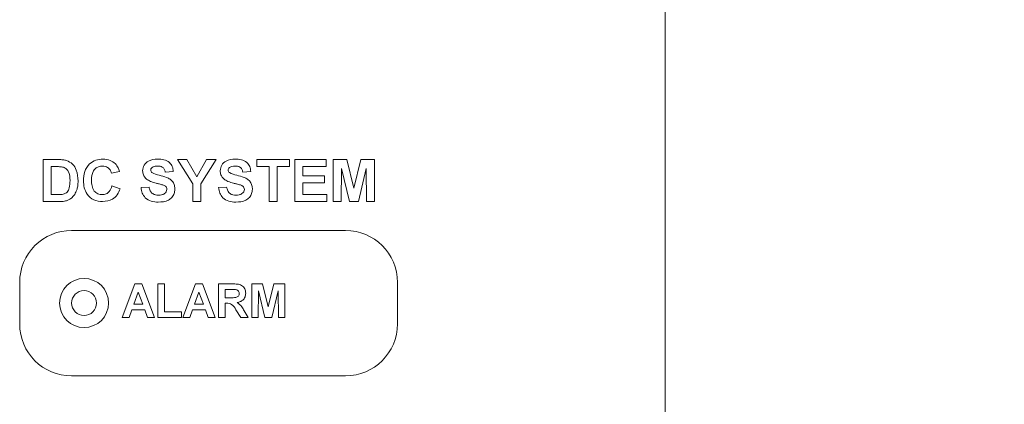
# Paper-space layout '3' of a CAD drawing. Header units: inches. Extents: x 1 to 109, y 1 to 85.
# Tile 87 of 107: x 57.586 to 59.563, y 53.505 to 54.276. Entities that reach past the tile are written whole.
import ezdxf

# ---------------------------------------------------------------- set-up
doc = ezdxf.new("R2010")
doc.units = ezdxf.units.IN
doc.header["$MEASUREMENT"] = 0
doc.styles.get("Standard").update_dxf_attribs({"font": 'GOTHIC.TTF'})
doc.dimstyles.new('SLDDIMSTYLE2', dxfattribs={"dimtxt": 0, "dimasz": 0.65, "dimexe": 0, "dimexo": 0.0625, "dimgap": 0, "dimtad": 0, "dimtih": 1, "dimtoh": 1, "dimdec": 0, "dimrnd": 1e-09, "dimzin": 0, "dimdsep": 46, "dimtxsty": 'STANDARD', "dimsah": 1, "dimcen": 0.09, "dimadec": 0, "dimazin": 0, "dimtfac": 0.65, "dimtdec": 0, "dimtofl": 0, "dimtmove": 0, "dimatfit": 3, "dimfxl": 1, "dimfrac": 2, "dimtolj": 1, "dimtzin": 0, "dimarcsym": 0})

psp = doc.layouts.new('3')

# ---------------------------------------------------------------- linework, layer by layer
at = {"color": 7, "linetype": 'Continuous', "lineweight": 15, "ltscale": 5}
for p, q in [((58.8821, 50.3595), (58.882, 55.1412)), ((57.6332, 53.9955), (57.6641, 53.9955)), ((57.6332, 53.9112), (57.6332, 53.9955)), ((57.9027, 53.9955), (57.9217, 53.9955)), ((57.9335, 53.9467), (57.9027, 53.9955)), ((57.9217, 53.9955), (57.9416, 53.9608)), ((57.9416, 53.9608), (57.9615, 53.9955)), ((57.9805, 53.9955), (57.9497, 53.9466)), ((57.9615, 53.9955), (57.9805, 53.9955)), ((58.062, 53.9815), (58.062, 53.9955)), ((58.062, 53.9955), (58.1279, 53.9955)), ((58.1279, 53.9955), (58.1279, 53.9815)), ((58.1387, 53.9112), (58.1387, 53.9955)), ((58.1387, 53.9955), (58.2014, 53.9955)), ((58.2014, 53.9955), (58.2014, 53.9815)), ((58.2154, 53.9112), (58.2154, 53.9955)), ((58.2154, 53.9955), (58.2429, 53.9955)), ((58.2429, 53.9955), (58.257, 53.938)), ((58.257, 53.938), (58.2712, 53.9955)), ((58.2712, 53.9955), (58.2986, 53.9955)), ((58.2986, 53.9955), (58.2986, 53.9112)), ((57.6574, 53.9814), (57.6494, 53.9814)), ((57.6494, 53.9814), (57.6494, 53.9253)), ((57.7866, 53.9717), (57.7704, 53.9685)), ((57.8946, 53.9717), (57.8784, 53.9706)), ((58.0502, 53.9717), (58.034, 53.9706)), ((58.0869, 53.9815), (58.062, 53.9815)), ((58.0869, 53.9112), (58.0869, 53.9815)), ((58.1279, 53.9815), (58.1031, 53.9815)), ((58.1031, 53.9815), (58.1031, 53.9112)), ((58.1549, 53.9815), (58.1549, 53.9631)), ((58.2014, 53.9815), (58.1549, 53.9815)), ((58.2322, 53.9776), (58.2316, 53.9112)), ((58.248, 53.9112), (58.2322, 53.9776)), ((58.2819, 53.9776), (58.2661, 53.9112)), ((58.2824, 53.9112), (58.2819, 53.9776)), ((57.9335, 53.9112), (57.9335, 53.9467)), ((57.9497, 53.9466), (57.9497, 53.9112)), ((58.1549, 53.9631), (58.1982, 53.9631)), ((58.1982, 53.949), (58.1549, 53.949)), ((58.1549, 53.949), (58.1549, 53.9253)), ((58.1982, 53.9631), (58.1982, 53.949)), ((57.7714, 53.9426), (57.7876, 53.9372)), ((57.8298, 53.9393), (57.846, 53.9404)), ((57.9853, 53.9393), (58.0015, 53.9404)), ((57.665, 53.9112), (57.6332, 53.9112)), ((57.6494, 53.9253), (57.6627, 53.9253)), ((57.9497, 53.9112), (57.9335, 53.9112)), ((58.1031, 53.9112), (58.0869, 53.9112)), ((58.2025, 53.9112), (58.1387, 53.9112)), ((58.1549, 53.9253), (58.2025, 53.9253)), ((58.2025, 53.9253), (58.2025, 53.9112)), ((58.2316, 53.9112), (58.2154, 53.9112)), ((58.2661, 53.9112), (58.248, 53.9112)), ((58.2986, 53.9112), (58.2824, 53.9112)), ((58.2404, 53.8534), (57.6904, 53.8534)), ((57.5862, 53.7493), (57.5862, 53.6659)), ((58.3445, 53.6659), (58.3445, 53.7493)), ((57.7919, 53.6789), (57.8174, 53.7463)), ((57.8243, 53.7299), (57.8154, 53.7057)), ((57.8174, 53.7463), (57.8311, 53.7463)), ((57.8331, 53.7057), (57.8243, 53.7299)), ((57.8311, 53.7463), (57.8567, 53.6789)), ((57.8636, 53.6789), (57.8636, 53.7463)), ((57.8636, 53.7463), (57.8766, 53.7463)), ((57.8766, 53.7463), (57.8766, 53.6901)), ((57.9137, 53.6789), (57.9392, 53.7463)), ((57.9461, 53.7299), (57.9373, 53.7057)), ((57.9392, 53.7463), (57.9529, 53.7463)), ((57.955, 53.7057), (57.9461, 53.7299)), ((57.9529, 53.7463), (57.9785, 53.6789)), ((57.9855, 53.6789), (57.9855, 53.7463)), ((57.9855, 53.7463), (58.0137, 53.7463)), ((58.0094, 53.7351), (57.9984, 53.7351)), ((57.9984, 53.7351), (57.9984, 53.7186)), ((58.052, 53.6789), (58.052, 53.7463)), ((58.052, 53.7463), (58.0739, 53.7463)), ((58.0654, 53.732), (58.065, 53.6789)), ((58.0781, 53.6789), (58.0654, 53.732)), ((58.0739, 53.7463), (58.0853, 53.7003)), ((58.0853, 53.7003), (58.0966, 53.7463)), ((58.1052, 53.732), (58.0925, 53.6789)), ((58.0966, 53.7463), (58.1186, 53.7463)), ((58.1056, 53.6789), (58.1052, 53.732)), ((58.1186, 53.7463), (58.1186, 53.6789)), ((57.9984, 53.7186), (58.0089, 53.7186)), ((57.8114, 53.6944), (57.8057, 53.6789)), ((57.8373, 53.6944), (57.8114, 53.6944)), ((57.8154, 53.7057), (57.8331, 53.7057)), ((57.8429, 53.6789), (57.8373, 53.6944)), ((57.8766, 53.6901), (57.9111, 53.6901)), ((57.9111, 53.6901), (57.9111, 53.6789)), ((57.9332, 53.6944), (57.9276, 53.6789)), ((57.9591, 53.6944), (57.9332, 53.6944)), ((57.9373, 53.7057), (57.955, 53.7057)), ((57.9648, 53.6789), (57.9591, 53.6944)), ((58.0013, 53.7074), (57.9984, 53.7074)), ((57.9984, 53.7074), (57.9984, 53.6789)), ((58.0299, 53.6789), (58.0204, 53.6942)), ((58.0369, 53.6922), (58.0451, 53.6789)), ((57.8057, 53.6789), (57.7919, 53.6789)), ((57.8567, 53.6789), (57.8429, 53.6789)), ((57.9111, 53.6789), (57.8636, 53.6789)), ((57.9276, 53.6789), (57.9137, 53.6789)), ((57.9785, 53.6789), (57.9648, 53.6789)), ((57.9984, 53.6789), (57.9855, 53.6789)), ((58.0451, 53.6789), (58.0299, 53.6789)), ((58.065, 53.6789), (58.052, 53.6789)), ((58.0925, 53.6789), (58.0781, 53.6789)), ((58.1186, 53.6789), (58.1056, 53.6789)), ((57.6904, 53.5618), (58.2404, 53.5618))]:
    psp.add_line(p, q, dxfattribs=at)
at = {"color": 7, "linetype": 'Continuous', "lineweight": 15, "ltscale": 25}
for radius in [0.0492, 0.025]:
    psp.add_circle((57.7154, 53.7079), radius, dxfattribs=at)
for centre, start, end in [((57.6904, 53.7493), 90.0008, 180.0008), ((58.2404, 53.7493), 0.0008, 90.0008), ((57.6904, 53.6659), 180.0008, 270.0008), ((58.2404, 53.6659), 270.0008, 0.0008)]:
    psp.add_arc(centre, 0.1042, start, end, dxfattribs=at)
at = {"color": 7, "linetype": 'Continuous', "lineweight": 15, "ltscale": 5}
for points, knots in [([(57.6641, 53.9955), (57.6671, 53.9955), (57.6725, 53.9954), (57.6777, 53.9944), (57.68, 53.9939)], [0, 0, 0, 0, 0.560211, 1, 1, 1, 1]), ([(57.68, 53.9939), (57.6844, 53.9918), (57.6931, 53.9877), (57.7022, 53.9724), (57.7029, 53.9601), (57.7034, 53.9526)], [0, 0, 0, 0, 0.279069, 0.559343, 1, 1, 1, 1]), ([(57.7142, 53.9532), (57.7146, 53.9594), (57.7153, 53.9717), (57.7248, 53.9869), (57.7386, 53.9954), (57.7483, 53.9962), (57.7532, 53.9966)], [0, 0, 0, 0, 0.280692, 0.559621, 0.779537, 1, 1, 1, 1]), ([(57.7532, 53.9966), (57.7584, 53.9962), (57.7676, 53.9955), (57.7749, 53.9899), (57.778, 53.9874)], [0, 0, 0, 0, 0.559907, 1, 1, 1, 1]), ([(57.778, 53.9874), (57.7802, 53.9847), (57.784, 53.98), (57.7858, 53.9743), (57.7866, 53.9717)], [0, 0, 0, 0, 0.558924, 1, 1, 1, 1]), ([(57.833, 53.9733), (57.8337, 53.9773), (57.835, 53.9852), (57.8464, 53.9953), (57.8567, 53.9961), (57.863, 53.9966)], [0, 0, 0, 0, 0.279749, 0.559368, 1, 1, 1, 1]), ([(57.863, 53.9966), (57.8673, 53.9964), (57.8757, 53.996), (57.8867, 53.9908), (57.8934, 53.9817), (57.8942, 53.9751), (57.8946, 53.9717)], [0, 0, 0, 0, 0.281024, 0.560113, 0.779823, 1, 1, 1, 1]), ([(57.9886, 53.9733), (57.9892, 53.9773), (57.9905, 53.9852), (58.0019, 53.9953), (58.0123, 53.9961), (58.0186, 53.9966)], [0, 0, 0, 0, 0.279747, 0.559366, 1, 1, 1, 1]), ([(58.0186, 53.9966), (58.0228, 53.9964), (58.0313, 53.996), (58.0423, 53.9908), (58.049, 53.9817), (58.0498, 53.9751), (58.0502, 53.9717)], [0, 0, 0, 0, 0.2810283, 0.5601185, 0.7798169, 1, 1, 1, 1]), ([(57.672, 53.9806), (57.6693, 53.9809), (57.6644, 53.9815), (57.6595, 53.9815), (57.6574, 53.9814)], [0, 0, 0, 0, 0.5597407, 1, 1, 1, 1]), ([(57.6872, 53.9533), (57.687, 53.9599), (57.6868, 53.969), (57.6793, 53.9784), (57.6745, 53.9799), (57.672, 53.9806)], [0, 0, 0, 0, 0.559422, 0.779513, 1, 1, 1, 1]), ([(57.7521, 53.9825), (57.7495, 53.9823), (57.7445, 53.9819), (57.7378, 53.978), (57.7311, 53.9691), (57.7307, 53.9605), (57.7304, 53.9544)], [0, 0, 0, 0, 0.187154, 0.37397, 0.560731, 1, 1, 1, 1]), ([(57.7704, 53.9685), (57.7696, 53.9707), (57.7681, 53.9752), (57.7632, 53.9798), (57.7576, 53.9822), (57.7539, 53.9824), (57.7521, 53.9825)], [0, 0, 0, 0, 0.279805, 0.559243, 0.779498, 1, 1, 1, 1]), ([(57.8408, 53.9565), (57.8383, 53.9592), (57.8339, 53.964), (57.8333, 53.9705), (57.833, 53.9733)], [0, 0, 0, 0, 0.559268, 1, 1, 1, 1]), ([(57.8519, 53.9795), (57.851, 53.9788), (57.8495, 53.9774), (57.8493, 53.9753), (57.8492, 53.9744)], [0, 0, 0, 0, 0.558784, 1, 1, 1, 1]), ([(57.8492, 53.9744), (57.8494, 53.9733), (57.8497, 53.9714), (57.8511, 53.97), (57.8517, 53.9694)], [0, 0, 0, 0, 0.558476, 1, 1, 1, 1]), ([(57.8517, 53.9694), (57.8565, 53.9675), (57.8661, 53.9636), (57.8789, 53.961), (57.8883, 53.9565), (57.894, 53.951), (57.8974, 53.9438), (57.8977, 53.9386), (57.8978, 53.936)], [0, 0, 0, 0, 0.2494162, 0.5000609, 0.6252057, 0.7501419, 0.8749173, 1, 1, 1, 1]), ([(57.8633, 53.9825), (57.861, 53.9825), (57.8569, 53.9823), (57.8534, 53.9804), (57.8519, 53.9795)], [0, 0, 0, 0, 0.56054, 1, 1, 1, 1]), ([(57.8784, 53.9706), (57.878, 53.9726), (57.8771, 53.9766), (57.8718, 53.9821), (57.8665, 53.9824), (57.8633, 53.9825)], [0, 0, 0, 0, 0.2815302, 0.5603192, 1, 1, 1, 1]), ([(57.9964, 53.9565), (57.9939, 53.9592), (57.9894, 53.964), (57.9888, 53.9705), (57.9886, 53.9733)], [0, 0, 0, 0, 0.559273, 1, 1, 1, 1]), ([(58.0074, 53.9795), (58.0066, 53.9788), (58.0051, 53.9774), (58.0049, 53.9753), (58.0048, 53.9744)], [0, 0, 0, 0, 0.558784, 1, 1, 1, 1]), ([(58.0048, 53.9744), (58.0049, 53.9733), (58.0052, 53.9714), (58.0067, 53.97), (58.0073, 53.9694)], [0, 0, 0, 0, 0.5583946, 1, 1, 1, 1]), ([(58.0073, 53.9694), (58.0121, 53.9675), (58.0217, 53.9636), (58.0344, 53.961), (58.0439, 53.9565), (58.0495, 53.951), (58.053, 53.9438), (58.0533, 53.9386), (58.0534, 53.936)], [0, 0, 0, 0, 0.249418, 0.50005, 0.625209, 0.750147, 0.874916, 1, 1, 1, 1]), ([(58.0188, 53.9825), (58.0165, 53.9825), (58.0125, 53.9823), (58.009, 53.9804), (58.0074, 53.9795)], [0, 0, 0, 0, 0.5604847, 1, 1, 1, 1]), ([(58.034, 53.9706), (58.0335, 53.9726), (58.0327, 53.9766), (58.0274, 53.9821), (58.0221, 53.9824), (58.0188, 53.9825)], [0, 0, 0, 0, 0.281534, 0.560281, 1, 1, 1, 1]), ([(57.6735, 53.9261), (57.6765, 53.9272), (57.6825, 53.9295), (57.6868, 53.9406), (57.687, 53.9485), (57.6872, 53.9533)], [0, 0, 0, 0, 0.278181, 0.558021, 1, 1, 1, 1]), ([(57.7034, 53.9526), (57.7033, 53.9491), (57.7032, 53.9431), (57.7015, 53.9372), (57.7008, 53.9346)], [0, 0, 0, 0, 0.560064, 1, 1, 1, 1]), ([(57.7526, 53.9112), (57.7466, 53.9119), (57.7346, 53.9132), (57.7214, 53.9248), (57.715, 53.939), (57.7145, 53.9485), (57.7142, 53.9532)], [0, 0, 0, 0, 0.279565, 0.558714, 0.779064, 1, 1, 1, 1]), ([(57.7304, 53.9544), (57.7305, 53.9506), (57.7308, 53.9429), (57.7347, 53.9325), (57.7429, 53.9262), (57.7489, 53.9256), (57.752, 53.9253)], [0, 0, 0, 0, 0.281344, 0.560531, 0.78009, 1, 1, 1, 1]), ([(57.8601, 53.9482), (57.8562, 53.9492), (57.8493, 53.9509), (57.8434, 53.9548), (57.8408, 53.9565)], [0, 0, 0, 0, 0.560754, 1, 1, 1, 1]), ([(57.8737, 53.9446), (57.8712, 53.9453), (57.8667, 53.9466), (57.8621, 53.9477), (57.8601, 53.9482)], [0, 0, 0, 0, 0.559981, 1, 1, 1, 1]), ([(58.0156, 53.9482), (58.0118, 53.9492), (58.0049, 53.9509), (57.999, 53.9548), (57.9964, 53.9565)], [0, 0, 0, 0, 0.560774, 1, 1, 1, 1]), ([(58.0293, 53.9446), (58.0268, 53.9453), (58.0222, 53.9466), (58.0176, 53.9477), (58.0156, 53.9482)], [0, 0, 0, 0, 0.559969, 1, 1, 1, 1]), ([(57.7008, 53.9346), (57.6996, 53.9316), (57.6975, 53.9261), (57.6936, 53.9217), (57.6918, 53.9197)], [0, 0, 0, 0, 0.560017, 1, 1, 1, 1]), ([(57.752, 53.9253), (57.7546, 53.9255), (57.7599, 53.9261), (57.768, 53.932), (57.7701, 53.9385), (57.7714, 53.9426)], [0, 0, 0, 0, 0.2804663, 0.5604608, 1, 1, 1, 1]), ([(57.7876, 53.9372), (57.7861, 53.933), (57.7831, 53.9247), (57.7712, 53.9132), (57.7597, 53.912), (57.7526, 53.9112)], [0, 0, 0, 0, 0.28127, 0.561388, 1, 1, 1, 1]), ([(57.8643, 53.9102), (57.8596, 53.9104), (57.8501, 53.9109), (57.8382, 53.9177), (57.8317, 53.9283), (57.8304, 53.9357), (57.8298, 53.9393)], [0, 0, 0, 0, 0.28072, 0.559349, 0.779316, 1, 1, 1, 1]), ([(57.846, 53.9404), (57.8466, 53.9379), (57.8478, 53.9329), (57.8525, 53.9271), (57.8587, 53.9245), (57.8627, 53.9243), (57.8648, 53.9242)], [0, 0, 0, 0, 0.28058, 0.55915, 0.77924, 1, 1, 1, 1]), ([(57.8978, 53.936), (57.8975, 53.933), (57.8969, 53.9271), (57.8921, 53.9193), (57.8817, 53.9112), (57.8715, 53.9106), (57.8643, 53.9102)], [0, 0, 0, 0, 0.186972, 0.374004, 0.560972, 1, 1, 1, 1]), ([(57.8648, 53.9242), (57.8669, 53.9243), (57.8712, 53.9245), (57.8768, 53.9267), (57.8808, 53.9308), (57.8814, 53.9342), (57.8816, 53.9358)], [0, 0, 0, 0, 0.281213, 0.560999, 0.781105, 1, 1, 1, 1]), ([(57.8816, 53.9358), (57.8815, 53.937), (57.8813, 53.9394), (57.8783, 53.9428), (57.8755, 53.9439), (57.8737, 53.9446)], [0, 0, 0, 0, 0.279819, 0.559122, 1, 1, 1, 1]), ([(58.0199, 53.9102), (58.0151, 53.9104), (58.0057, 53.9109), (57.9938, 53.9177), (57.9873, 53.9283), (57.986, 53.9357), (57.9853, 53.9393)], [0, 0, 0, 0, 0.28072, 0.559349, 0.779316, 1, 1, 1, 1]), ([(58.0015, 53.9404), (58.0021, 53.9379), (58.0033, 53.9329), (58.0081, 53.9271), (58.0143, 53.9245), (58.0183, 53.9243), (58.0203, 53.9242)], [0, 0, 0, 0, 0.280596, 0.559148, 0.779275, 1, 1, 1, 1]), ([(58.0534, 53.936), (58.0531, 53.933), (58.0524, 53.9271), (58.0477, 53.9193), (58.0372, 53.9112), (58.027, 53.9106), (58.0199, 53.9102)], [0, 0, 0, 0, 0.18697, 0.374014, 0.560968, 1, 1, 1, 1]), ([(58.0203, 53.9242), (58.0225, 53.9243), (58.0267, 53.9245), (58.0323, 53.9267), (58.0364, 53.9308), (58.0369, 53.9342), (58.0372, 53.9358)], [0, 0, 0, 0, 0.28124, 0.561016, 0.781113, 1, 1, 1, 1]), ([(58.0372, 53.9358), (58.0371, 53.937), (58.0368, 53.9394), (58.0339, 53.9428), (58.031, 53.9439), (58.0293, 53.9446)], [0, 0, 0, 0, 0.279799, 0.559084, 1, 1, 1, 1]), ([(57.6627, 53.9253), (57.6647, 53.9253), (57.6684, 53.9253), (57.6719, 53.9258), (57.6735, 53.9261)], [0, 0, 0, 0, 0.560223, 1, 1, 1, 1]), ([(57.68, 53.913), (57.6772, 53.9124), (57.6723, 53.9113), (57.6672, 53.9113), (57.665, 53.9112)], [0, 0, 0, 0, 0.5595996, 1, 1, 1, 1]), ([(57.6918, 53.9197), (57.6898, 53.9181), (57.6862, 53.9152), (57.6819, 53.9137), (57.68, 53.913)], [0, 0, 0, 0, 0.5594362, 1, 1, 1, 1]), ([(58.0197, 53.7348), (58.0178, 53.7349), (58.0144, 53.7351), (58.011, 53.7351), (58.0094, 53.7351)], [0, 0, 0, 0, 0.559981, 1, 1, 1, 1]), ([(58.0137, 53.7463), (58.0168, 53.7462), (58.0229, 53.7461), (58.0307, 53.7445), (58.0355, 53.7405), (58.039, 53.7354), (58.0395, 53.7307), (58.0399, 53.7276)], [0, 0, 0, 0, 0.251134, 0.500538, 0.625742, 0.751034, 1, 1, 1, 1]), ([(58.0269, 53.727), (58.0269, 53.7281), (58.0267, 53.7303), (58.0242, 53.7336), (58.0214, 53.7344), (58.0197, 53.7348)], [0, 0, 0, 0, 0.281062, 0.561285, 1, 1, 1, 1]), ([(58.0089, 53.7186), (58.0127, 53.7185), (58.0174, 53.7183), (58.023, 53.7198), (58.0253, 53.7216), (58.0268, 53.7242), (58.0269, 53.7261), (58.0269, 53.727)], [0, 0, 0, 0, 0.500921, 0.625717, 0.750374, 0.875019, 1, 1, 1, 1]), ([(58.0399, 53.7276), (58.0397, 53.725), (58.0392, 53.7198), (58.0349, 53.7137), (58.029, 53.7103), (58.025, 53.7095), (58.023, 53.7091)], [0, 0, 0, 0, 0.2799258, 0.5589884, 0.7791983, 1, 1, 1, 1]), ([(58.023, 53.7091), (58.0262, 53.7064), (58.0319, 53.7016), (58.0354, 53.6951), (58.0369, 53.6922)], [0, 0, 0, 0, 0.558186, 1, 1, 1, 1]), ([(58.0204, 53.6942), (58.0179, 53.6983), (58.0146, 53.704), (58.0068, 53.7075), (58.0032, 53.7074), (58.0013, 53.7074)], [0, 0, 0, 0, 0.560985, 0.779313, 1, 1, 1, 1])]:
    psp.add_open_spline(points, degree=3, knots=knots, dxfattribs=at)

# ---------------------------------------------------------------- leaders
at = {"color": 1, "linetype": 'Continuous', "lineweight": 0, "ltscale": 5}
psp.add_leader([(58.882, 52.8352), (70.0125, 56.2819), (71.2428, 56.2819)], dimstyle='SLDDIMSTYLE2', dxfattribs=at)

doc.saveas('drawing.dxf')
